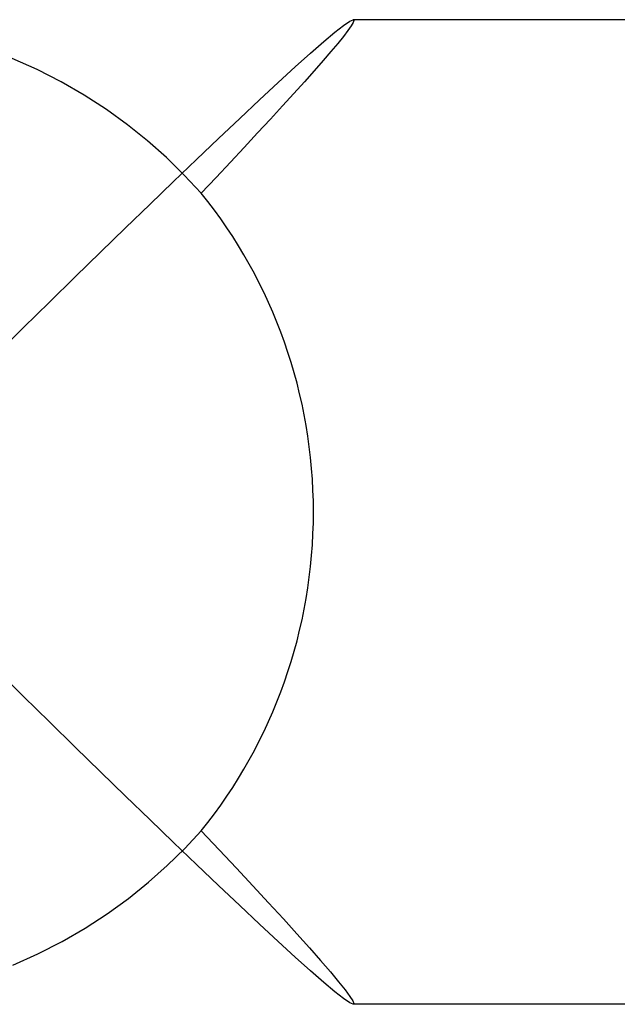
# Model space of a CAD drawing. Header units: millimetres. Extents: x -232 to 232, y -232 to 232.
# Tile 53 of 75: x 188.63 to 191.06, y -2 to 2. Entities that reach past the tile are written whole.
import ezdxf

# ---------------------------------------------------------------- set-up
doc = ezdxf.new("R2010")
doc.units = ezdxf.units.MM
doc.layers.add('HIDDEN', color=7, linetype='Continuous')
doc.layers.add('THICK', color=7, linetype='Continuous')

msp = doc.modelspace()

# ---------------------------------------------------------------- linework, layer by layer
at = {"layer": 'HIDDEN'}
for p, q in [((189.9788, 1.9752), (189.9655, 1.9563)), ((189.9868, 1.9889), (189.9788, 1.9752)), ((189.9866, 2), (189.9875, 1.9999)), ((189.9895, 1.9972), (189.9868, 1.9889)), ((189.9875, 1.9999), (189.9882, 1.9997)), ((189.9882, 1.9997), (189.9888, 1.9993)), ((189.9888, 1.9993), (189.9892, 1.9988)), ((189.9892, 1.9988), (189.9894, 1.9981)), ((189.9894, 1.9981), (189.9895, 1.9972)), ((189.9471, 1.9323), (189.924, 1.9037)), ((189.9655, 1.9563), (189.9471, 1.9323)), ((189.924, 1.9037), (189.8964, 1.8707)), ((188.7039, 1.7971), (188.6023, 1.8425)), ((189.8964, 1.8707), (189.8645, 1.8336)), ((189.8645, 1.8336), (189.8287, 1.7927)), ((188.8016, 1.7471), (188.7039, 1.7971)), ((189.8287, 1.7927), (189.7891, 1.7481)), ((188.8952, 1.6928), (188.8016, 1.7471)), ((189.7891, 1.7481), (189.746, 1.7002)), ((188.9848, 1.6346), (188.8952, 1.6928)), ((189.746, 1.7002), (189.6999, 1.6494)), ((189.6999, 1.6494), (189.6508, 1.5958)), ((189.0702, 1.5728), (188.9848, 1.6346)), ((189.1514, 1.5077), (189.0702, 1.5728)), ((189.6508, 1.5958), (189.599, 1.5398)), ((189.599, 1.5398), (189.5448, 1.4814)), ((189.2284, 1.4396), (189.1514, 1.5077)), ((189.5448, 1.4814), (189.4884, 1.421)), ((189.3011, 1.3686), (189.2284, 1.4396)), ((189.4884, 1.421), (189.4299, 1.3588)), ((189.3696, 1.2951), (189.3011, 1.3686)), ((189.4299, 1.3588), (189.3697, 1.295)), ((189.303, -1.3667), (189.3696, -1.2952)), ((189.3697, -1.295), (189.4426, -1.3723)), ((189.2316, -1.4366), (189.303, -1.3667)), ((189.4426, -1.3723), (189.5128, -1.4471)), ((189.1553, -1.5044), (189.2316, -1.4366)), ((189.5128, -1.4471), (189.5799, -1.5192)), ((189.0741, -1.5698), (189.1553, -1.5044)), ((189.5799, -1.5192), (189.6436, -1.588)), ((188.9885, -1.632), (189.0741, -1.5698)), ((189.6436, -1.588), (189.7033, -1.6531)), ((188.8988, -1.6906), (188.9885, -1.632)), ((189.7033, -1.6531), (189.7587, -1.7142)), ((188.8049, -1.7452), (188.8988, -1.6906)), ((189.7587, -1.7142), (189.8094, -1.7708)), ((188.707, -1.7956), (188.8049, -1.7452)), ((188.6052, -1.8413), (188.707, -1.7956)), ((189.8094, -1.7708), (189.8547, -1.8223)), ((189.8547, -1.8223), (189.8942, -1.8682)), ((189.8942, -1.8682), (189.9276, -1.9081)), ((189.9276, -1.9081), (189.9542, -1.9414)), ((189.9542, -1.9414), (189.9737, -1.9677)), ((189.9737, -1.9677), (189.9855, -1.9864)), ((189.9855, -1.9864), (189.9895, -1.9972)), ((189.9875, -1.9999), (189.9866, -2)), ((189.9882, -1.9997), (189.9875, -1.9999)), ((189.9888, -1.9993), (189.9882, -1.9997)), ((189.9892, -1.9988), (189.9888, -1.9993)), ((189.9894, -1.9981), (189.9892, -1.9988)), ((189.9895, -1.9972), (189.9894, -1.9981))]:
    msp.add_line(p, q, dxfattribs=at)
for start_param, end_param in [(-1.570796, -0.866488), (-2.275105, -1.570796)]:
    msp.add_ellipse((187.9094, 0), major_axis=(0, 2), ratio=0.958084, start_param=start_param, end_param=end_param, dxfattribs=at)
at = {"layer": 'THICK'}
for p, q in [((225.5, 2), (189.9867, 2)), ((189.9126, 1.9491), (189.9479, 1.977)), ((189.9479, 1.977), (189.9728, 1.9942)), ((189.9728, 1.9942), (189.9866, 2)), ((189.8674, 1.911), (189.9126, 1.9491)), ((189.8134, 1.8636), (189.8674, 1.911)), ((189.7515, 1.808), (189.8134, 1.8636)), ((189.6824, 1.7447), (189.7515, 1.808)), ((189.607, 1.6748), (189.6824, 1.7447)), ((189.5261, 1.5988), (189.607, 1.6748)), ((189.4404, 1.5177), (189.5261, 1.5988)), ((189.3505, 1.432), (189.4404, 1.5177)), ((189.2571, 1.3424), (189.3505, 1.432)), ((189.1608, 1.2496), (189.2571, 1.3424)), ((189.062, 1.1539), (189.1608, 1.2496)), ((188.9611, 1.0558), (189.062, 1.1539)), ((188.8582, 0.9554), (188.9611, 1.0558)), ((188.7538, 0.8531), (188.8582, 0.9554)), ((188.6483, 0.7494), (188.7538, 0.8531)), ((188.5419, 0.6446), (188.6483, 0.7494)), ((188.6483, -0.7494), (188.5419, -0.6446)), ((188.7538, -0.8531), (188.6483, -0.7494)), ((188.8582, -0.9554), (188.7538, -0.8531)), ((188.9611, -1.0558), (188.8582, -0.9554)), ((189.062, -1.1539), (188.9611, -1.0558)), ((189.1608, -1.2496), (189.062, -1.1539)), ((189.2571, -1.3424), (189.1608, -1.2496)), ((189.3505, -1.432), (189.2571, -1.3424)), ((189.4404, -1.5177), (189.3505, -1.432)), ((189.5261, -1.5988), (189.4404, -1.5177)), ((189.607, -1.6748), (189.5261, -1.5988)), ((189.6824, -1.7447), (189.607, -1.6748)), ((189.7515, -1.808), (189.6824, -1.7447)), ((189.8134, -1.8636), (189.7515, -1.808)), ((189.8674, -1.911), (189.8134, -1.8636)), ((189.9126, -1.9491), (189.8674, -1.911)), ((189.9479, -1.977), (189.9126, -1.9491)), ((189.9728, -1.9942), (189.9479, -1.977)), ((189.9866, -2), (189.9728, -1.9942)), ((225.5, -2), (189.9866, -2))]:
    msp.add_line(p, q, dxfattribs=at)

doc.saveas('drawing.dxf')
